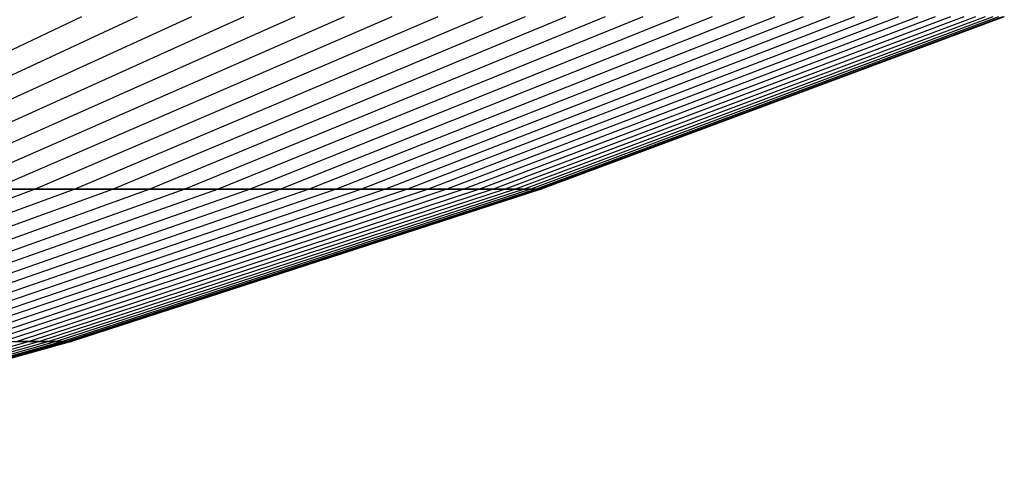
# Model space of a CAD drawing. Extents: x -125 to 125, y -143 to 0.
# Tile 90 of 241: x 17.08 to 22.09, y -140.99 to -138.68. Entities that reach past the tile are written whole.
import ezdxf

# ---------------------------------------------------------------- set-up
doc = ezdxf.new("R2010")
doc.units = 0
doc.header["$LTSCALE"] = 25.4
doc.layers.get('0').update_dxf_attribs({"linetype": 'CONTINUOUS'})

# ---------------------------------------------------------------- blocks, each defined once
blk = doc.blocks.new('NL2500026672_STL')
at = {"color": 0}
for p, q in [((17.3938, -138.6626, 13.6158), (15.5389, -139.5387, 12.1638)), ((17.3938, -138.6626, 13.6158), (15.5389, -139.5387, 12.1638)), ((17.677, -138.6626, -13.2461), (15.7919, -139.5387, -11.8335)), ((17.677, -138.6626, -13.2461), (15.7919, -139.5387, -11.8335)), ((17.9524, -138.6626, 12.8704), (16.0379, -139.5387, 11.4979)), ((17.9524, -138.6626, 12.8704), (16.0379, -139.5387, 11.4979)), ((18.2197, -138.6626, -12.4891), (16.2767, -139.5387, -11.1572)), ((18.2197, -138.6626, -12.4891), (16.2767, -139.5387, -11.1572)), ((18.479, -138.6626, 12.1022), (16.5083, -139.5387, 10.8116)), ((18.479, -138.6626, 12.1022), (16.5083, -139.5387, 10.8116)), ((18.73, -138.6626, -11.7099), (16.7326, -139.5387, -10.4611)), ((18.73, -138.6626, -11.7099), (16.7326, -139.5387, -10.4611)), ((18.9727, -138.6626, 11.3124), (16.9494, -139.5387, 10.106)), ((18.9727, -138.6626, 11.3124), (16.9494, -139.5387, 10.106)), ((19.207, -138.6626, -10.9099), (17.1587, -139.5387, -9.7465)), ((19.207, -138.6626, -10.9099), (17.1587, -139.5387, -9.7465)), ((19.4328, -138.6626, 10.5025), (17.3604, -139.5387, 9.3825)), ((19.4328, -138.6626, 10.5025), (17.3604, -139.5387, 9.3825)), ((19.6499, -138.6626, -10.0905), (17.5544, -139.5387, -9.0144)), ((19.6499, -138.6626, -10.0905), (17.5544, -139.5387, -9.0144)), ((19.8582, -138.6626, 9.674), (17.7405, -139.5387, 8.6423)), ((19.8582, -138.6626, 9.674), (17.7405, -139.5387, 8.6423)), ((20.0578, -138.6626, -9.2532), (17.9188, -139.5387, -8.2664)), ((20.0578, -138.6626, -9.2532), (17.9188, -139.5387, -8.2664)), ((20.2484, -138.6626, 8.8282), (18.0891, -139.5387, 7.8868)), ((20.2484, -138.6626, 8.8282), (18.0891, -139.5387, 7.8868)), ((20.43, -138.6626, -8.3994), (18.2513, -139.5387, -7.5036)), ((20.43, -138.6626, -8.3994), (18.2513, -139.5387, -7.5036)), ((20.6026, -138.6626, 7.9668), (18.4055, -139.5387, 7.1172)), ((20.6026, -138.6626, 7.9668), (18.4055, -139.5387, 7.1172)), ((20.7659, -138.6626, -7.5307), (18.5514, -139.5387, -6.7276)), ((20.7659, -138.6626, -7.5307), (18.5514, -139.5387, -6.7276)), ((20.9201, -138.6626, 7.0912), (18.6891, -139.5387, 6.335)), ((20.9201, -138.6626, 7.0912), (18.6891, -139.5387, 6.335)), ((21.065, -138.6626, -6.6485), (18.8185, -139.5387, -5.9395)), ((21.065, -138.6626, -6.6485), (18.8185, -139.5387, -5.9395)), ((21.2004, -138.6626, 6.2029), (18.9396, -139.5387, 5.5415)), ((21.2004, -138.6626, 6.2029), (18.9396, -139.5387, 5.5415)), ((21.3265, -138.6626, -5.7546), (19.0522, -139.5387, -5.1409)), ((21.3265, -138.6626, -5.7546), (19.0522, -139.5387, -5.1409)), ((21.4431, -138.6626, 5.3037), (19.1564, -139.5387, 4.7381)), ((21.4431, -138.6626, 5.3037), (19.1564, -139.5387, 4.7381)), ((21.5501, -138.6626, -4.8504), (19.252, -139.5387, -4.3332)), ((21.5501, -138.6626, -4.8504), (19.252, -139.5387, -4.3332)), ((21.6476, -138.6626, 4.395), (19.3391, -139.5387, 3.9263)), ((21.6476, -138.6626, 4.395), (19.3391, -139.5387, 3.9263)), ((21.7355, -138.6626, -3.9376), (19.4175, -139.5387, -3.5177)), ((21.7355, -138.6626, -3.9376), (19.4175, -139.5387, -3.5177)), ((21.8136, -138.6626, 3.4785), (19.4874, -139.5387, 3.1076)), ((21.8136, -138.6626, 3.4785), (19.4874, -139.5387, 3.1076)), ((21.8821, -138.6626, -3.0179), (19.5486, -139.5387, -2.696)), ((21.8821, -138.6626, -3.0179), (19.5486, -139.5387, -2.696)), ((21.9409, -138.6626, 2.5558), (19.6011, -139.5387, 2.2833)), ((21.9409, -138.6626, 2.5558), (19.6011, -139.5387, 2.2833)), ((21.9899, -138.6626, -2.0927), (19.6449, -139.5387, -1.8695)), ((21.9899, -138.6626, -2.0927), (19.6449, -139.5387, -1.8695)), ((22.0291, -138.6626, 1.6286), (19.6799, -139.5387, 1.4549)), ((22.0291, -138.6626, 1.6286), (19.6799, -139.5387, 1.4549)), ((22.0586, -138.6626, -1.1638), (19.7062, -139.5387, -1.0397)), ((22.0586, -138.6626, -1.1638), (19.7062, -139.5387, -1.0397)), ((22.0782, -138.6626, 0.6985), (19.7237, -139.5387, 0.624)), ((22.0782, -138.6626, 0.6985), (19.7237, -139.5387, 0.624)), ((22.088, -138.6626, -0.2329), (19.7325, -139.5387, -0.208)), ((22.088, -138.6626, -0.2329), (19.7325, -139.5387, -0.208)), ((17.1587, -139.5387, -9.7465), (15.0803, -140.3154, -8.5659)), ((17.1587, -139.5387, -9.7465), (15.0803, -140.3154, -8.5659)), ((17.3604, -139.5387, 9.3825), (15.2576, -140.3154, 8.2461)), ((17.3604, -139.5387, 9.3825), (15.2576, -140.3154, 8.2461)), ((17.5544, -139.5387, -9.0144), (15.428, -140.3154, -7.9225)), ((17.5544, -139.5387, -9.0144), (15.428, -140.3154, -7.9225)), ((17.7405, -139.5387, 8.6423), (15.5916, -140.3154, 7.5955)), ((17.7405, -139.5387, 8.6423), (15.5916, -140.3154, 7.5955)), ((17.9188, -139.5387, -8.2664), (15.7483, -140.3154, -7.2651)), ((17.9188, -139.5387, -8.2664), (15.7483, -140.3154, -7.2651)), ((18.0891, -139.5387, 7.8868), (15.898, -140.3154, 6.9315)), ((18.0891, -139.5387, 7.8868), (15.898, -140.3154, 6.9315)), ((18.2513, -139.5387, -7.5036), (16.0406, -140.3154, -6.5948)), ((18.2513, -139.5387, -7.5036), (16.0406, -140.3154, -6.5948)), ((18.4055, -139.5387, 7.1172), (16.1761, -140.3154, 6.2551)), ((18.4055, -139.5387, 7.1172), (16.1761, -140.3154, 6.2551)), ((18.5514, -139.5387, -6.7276), (16.3043, -140.3154, -5.9127)), ((18.5514, -139.5387, -6.7276), (16.3043, -140.3154, -5.9127)), ((18.6891, -139.5387, 6.335), (16.4254, -140.3154, 5.5676)), ((18.6891, -139.5387, 6.335), (16.4254, -140.3154, 5.5676)), ((18.8185, -139.5387, -5.9395), (16.5391, -140.3154, -5.2201)), ((18.8185, -139.5387, -5.9395), (16.5391, -140.3154, -5.2201)), ((18.9396, -139.5387, 5.5415), (16.6455, -140.3154, 4.8702)), ((18.9396, -139.5387, 5.5415), (16.6455, -140.3154, 4.8702)), ((17.1587, -139.5387, -9.7465), (16.7326, -139.5387, -10.4611)), ((17.1587, -139.5387, -9.7465), (16.7326, -139.5387, -10.4611)), ((19.0522, -139.5387, -5.1409), (16.7445, -140.3154, -4.5182)), ((19.0522, -139.5387, -5.1409), (16.7445, -140.3154, -4.5182)), ((19.1564, -139.5387, 4.7381), (16.836, -140.3154, 4.1642)), ((19.1564, -139.5387, 4.7381), (16.836, -140.3154, 4.1642)), ((19.252, -139.5387, -4.3332), (16.9201, -140.3154, -3.8083)), ((19.252, -139.5387, -4.3332), (16.9201, -140.3154, -3.8083)), ((16.9494, -139.5387, 10.106), (17.3604, -139.5387, 9.3825)), ((16.9494, -139.5387, 10.106), (17.3604, -139.5387, 9.3825)), ((19.3391, -139.5387, 3.9263), (16.9966, -140.3154, 3.4507)), ((19.3391, -139.5387, 3.9263), (16.9966, -140.3154, 3.4507)), ((19.4175, -139.5387, -3.5177), (17.0656, -140.3154, -3.0916)), ((19.4175, -139.5387, -3.5177), (17.0656, -140.3154, -3.0916)), ((19.4874, -139.5387, 3.1076), (17.1269, -140.3154, 2.7312)), ((19.4874, -139.5387, 3.1076), (17.1269, -140.3154, 2.7312)), ((17.5544, -139.5387, -9.0144), (17.1587, -139.5387, -9.7465)), ((17.5544, -139.5387, -9.0144), (17.1587, -139.5387, -9.7465)), ((19.5486, -139.5387, -2.696), (17.1807, -140.3154, -2.3695)), ((19.5486, -139.5387, -2.696), (17.1807, -140.3154, -2.3695)), ((19.6011, -139.5387, 2.2833), (17.2269, -140.3154, 2.0067)), ((19.6011, -139.5387, 2.2833), (17.2269, -140.3154, 2.0067)), ((19.6449, -139.5387, -1.8695), (17.2653, -140.3154, -1.6431)), ((19.6449, -139.5387, -1.8695), (17.2653, -140.3154, -1.6431)), ((19.6799, -139.5387, 1.4549), (17.2961, -140.3154, 1.2787)), ((19.6799, -139.5387, 1.4549), (17.2961, -140.3154, 1.2787)), ((19.7062, -139.5387, -1.0397), (17.3192, -140.3154, -0.9138)), ((19.7062, -139.5387, -1.0397), (17.3192, -140.3154, -0.9138)), ((19.7237, -139.5387, 0.624), (17.3347, -140.3154, 0.5484)), ((19.7237, -139.5387, 0.624), (17.3347, -140.3154, 0.5484)), ((19.7325, -139.5387, -0.208), (17.3424, -140.3154, -0.1828)), ((19.7325, -139.5387, -0.208), (17.3424, -140.3154, -0.1828)), ((17.3604, -139.5387, 9.3825), (17.7405, -139.5387, 8.6423)), ((17.3604, -139.5387, 9.3825), (17.7405, -139.5387, 8.6423)), ((17.9188, -139.5387, -8.2664), (17.5544, -139.5387, -9.0144)), ((17.9188, -139.5387, -8.2664), (17.5544, -139.5387, -9.0144)), ((17.7405, -139.5387, 8.6423), (18.0891, -139.5387, 7.8868)), ((17.7405, -139.5387, 8.6423), (18.0891, -139.5387, 7.8868)), ((18.2513, -139.5387, -7.5036), (17.9188, -139.5387, -8.2664)), ((18.2513, -139.5387, -7.5036), (17.9188, -139.5387, -8.2664)), ((18.0891, -139.5387, 7.8868), (18.4055, -139.5387, 7.1172)), ((18.0891, -139.5387, 7.8868), (18.4055, -139.5387, 7.1172)), ((18.5514, -139.5387, -6.7276), (18.2513, -139.5387, -7.5036)), ((18.5514, -139.5387, -6.7276), (18.2513, -139.5387, -7.5036)), ((18.4055, -139.5387, 7.1172), (18.6891, -139.5387, 6.335)), ((18.4055, -139.5387, 7.1172), (18.6891, -139.5387, 6.335)), ((18.8185, -139.5387, -5.9395), (18.5514, -139.5387, -6.7276)), ((18.8185, -139.5387, -5.9395), (18.5514, -139.5387, -6.7276)), ((18.6891, -139.5387, 6.335), (18.9396, -139.5387, 5.5415)), ((18.6891, -139.5387, 6.335), (18.9396, -139.5387, 5.5415)), ((19.0522, -139.5387, -5.1409), (18.8185, -139.5387, -5.9395)), ((19.0522, -139.5387, -5.1409), (18.8185, -139.5387, -5.9395)), ((18.9396, -139.5387, 5.5415), (19.1564, -139.5387, 4.7381)), ((18.9396, -139.5387, 5.5415), (19.1564, -139.5387, 4.7381)), ((19.252, -139.5387, -4.3332), (19.0522, -139.5387, -5.1409)), ((19.252, -139.5387, -4.3332), (19.0522, -139.5387, -5.1409)), ((19.1564, -139.5387, 4.7381), (19.3391, -139.5387, 3.9263)), ((19.1564, -139.5387, 4.7381), (19.3391, -139.5387, 3.9263)), ((19.4175, -139.5387, -3.5177), (19.252, -139.5387, -4.3332)), ((19.4175, -139.5387, -3.5177), (19.252, -139.5387, -4.3332)), ((19.3391, -139.5387, 3.9263), (19.4874, -139.5387, 3.1076)), ((19.3391, -139.5387, 3.9263), (19.4874, -139.5387, 3.1076)), ((19.5486, -139.5387, -2.696), (19.4175, -139.5387, -3.5177)), ((19.5486, -139.5387, -2.696), (19.4175, -139.5387, -3.5177)), ((19.4874, -139.5387, 3.1076), (19.6011, -139.5387, 2.2833)), ((19.4874, -139.5387, 3.1076), (19.6011, -139.5387, 2.2833)), ((19.6449, -139.5387, -1.8695), (19.5486, -139.5387, -2.696)), ((19.6449, -139.5387, -1.8695), (19.5486, -139.5387, -2.696)), ((19.6011, -139.5387, 2.2833), (19.6799, -139.5387, 1.4549)), ((19.6011, -139.5387, 2.2833), (19.6799, -139.5387, 1.4549)), ((19.7062, -139.5387, -1.0397), (19.6449, -139.5387, -1.8695)), ((19.7062, -139.5387, -1.0397), (19.6449, -139.5387, -1.8695)), ((19.6799, -139.5387, 1.4549), (19.7237, -139.5387, 0.624)), ((19.6799, -139.5387, 1.4549), (19.7237, -139.5387, 0.624)), ((19.7325, -139.5387, -0.208), (19.7062, -139.5387, -1.0397)), ((19.7325, -139.5387, -0.208), (19.7062, -139.5387, -1.0397)), ((19.7237, -139.5387, 0.624), (19.7325, -139.5387, -0.208)), ((19.7237, -139.5387, 0.624), (19.7325, -139.5387, -0.208)), ((17.1269, -140.3154, 2.7312), (14.7364, -140.9914, 2.35)), ((17.1269, -140.3154, 2.7312), (14.7364, -140.9914, 2.35)), ((17.1807, -140.3154, -2.3695), (14.7827, -140.9914, -2.0387)), ((17.1807, -140.3154, -2.3695), (14.7827, -140.9914, -2.0387)), ((17.2269, -140.3154, 2.0067), (14.8224, -140.9914, 1.7266)), ((17.2269, -140.3154, 2.0067), (14.8224, -140.9914, 1.7266)), ((17.2653, -140.3154, -1.6431), (14.8555, -140.9914, -1.4137)), ((17.2653, -140.3154, -1.6431), (14.8555, -140.9914, -1.4137)), ((17.2961, -140.3154, 1.2787), (14.882, -140.9914, 1.1002)), ((17.2961, -140.3154, 1.2787), (14.882, -140.9914, 1.1002)), ((17.3192, -140.3154, -0.9138), (14.9019, -140.9914, -0.7862)), ((17.3192, -140.3154, -0.9138), (14.9019, -140.9914, -0.7862)), ((17.3347, -140.3154, 0.5484), (14.9152, -140.9914, 0.4719)), ((17.3347, -140.3154, 0.5484), (14.9152, -140.9914, 0.4719)), ((17.3424, -140.3154, -0.1828), (14.9218, -140.9914, -0.1573)), ((17.3424, -140.3154, -0.1828), (14.9218, -140.9914, -0.1573)), ((16.9966, -140.3154, 3.4507), (17.1269, -140.3154, 2.7312)), ((16.9966, -140.3154, 3.4507), (17.1269, -140.3154, 2.7312)), ((17.1807, -140.3154, -2.3695), (17.0656, -140.3154, -3.0916)), ((17.1807, -140.3154, -2.3695), (17.0656, -140.3154, -3.0916)), ((17.1269, -140.3154, 2.7312), (17.2269, -140.3154, 2.0067)), ((17.1269, -140.3154, 2.7312), (17.2269, -140.3154, 2.0067)), ((17.2653, -140.3154, -1.6431), (17.1807, -140.3154, -2.3695)), ((17.2653, -140.3154, -1.6431), (17.1807, -140.3154, -2.3695)), ((17.2269, -140.3154, 2.0067), (17.2961, -140.3154, 1.2787)), ((17.2269, -140.3154, 2.0067), (17.2961, -140.3154, 1.2787)), ((17.3192, -140.3154, -0.9138), (17.2653, -140.3154, -1.6431)), ((17.3192, -140.3154, -0.9138), (17.2653, -140.3154, -1.6431)), ((17.2961, -140.3154, 1.2787), (17.3347, -140.3154, 0.5484)), ((17.2961, -140.3154, 1.2787), (17.3347, -140.3154, 0.5484)), ((17.3424, -140.3154, -0.1828), (17.3192, -140.3154, -0.9138)), ((17.3424, -140.3154, -0.1828), (17.3192, -140.3154, -0.9138)), ((17.3347, -140.3154, 0.5484), (17.3424, -140.3154, -0.1828)), ((17.3347, -140.3154, 0.5484), (17.3424, -140.3154, -0.1828))]:
    blk.add_line(p, q, dxfattribs=at)

msp = doc.modelspace()

# ---------------------------------------------------------------- block references
at = {"color": 253}
msp.add_blockref('NL2500026672_STL', (0, 0), dxfattribs=at)

doc.saveas('drawing.dxf')
